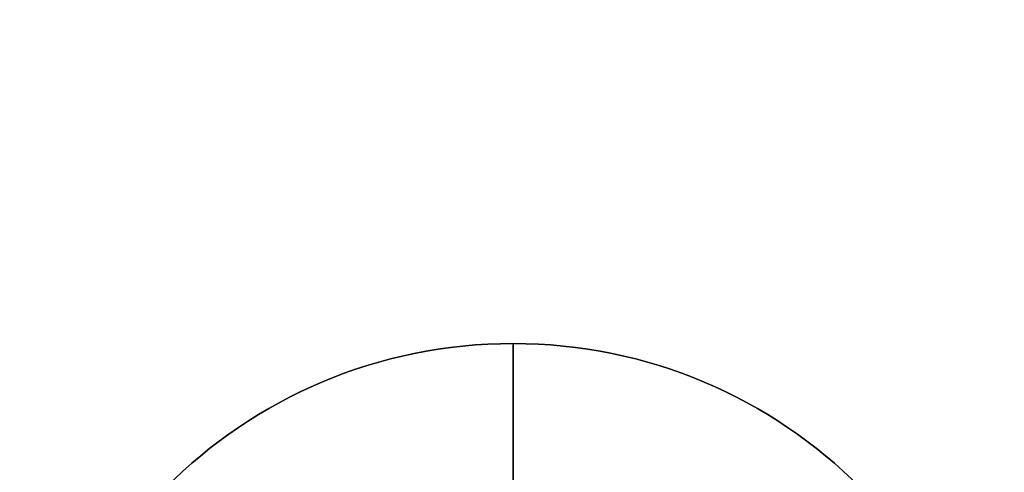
# Model space of a CAD drawing. Header units: millimetres. Extents: x -83 to 676, y -83 to 676.
# Tile 156 of 256: x 381.57 to 388.59, y 26.44 to 29.67. Entities that reach past the tile are written whole.
import ezdxf

# ---------------------------------------------------------------- set-up
doc = ezdxf.new("R2010")
doc.units = ezdxf.units.MM
doc.header["$MEASUREMENT"] = 0
doc.layers.add('IGES level 0', color=7, linetype='Continuous', true_color=0xff7878)

msp = doc.modelspace()

# ---------------------------------------------------------------- linework, layer by layer
at = {"layer": 'IGES level 0', "color": 1, "true_color": 0xff0808}
msp.add_line((385.09184485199, 26.0578627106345, 48.00000000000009), (385.09184485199, 27.3578627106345, 48.0000000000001), dxfattribs=at)
at = {"layer": 'IGES level 0', "color": 153, "true_color": 0x5393cf}
for centre, radius in [((296.5, 296.5), 296.5), ((296.5, 296.5, -1.19999999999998), 296.5000000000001)]:
    msp.add_circle(centre, radius, dxfattribs=at)
at = {"layer": 'IGES level 0'}
for centre, radius in [((296.5, 296.5, 47), 296.5000000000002), ((296.5, 296.5), 296.5000000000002), ((296.5, 296.5, 47), 295.3000000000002), ((296.5, 296.5000000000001), 295.3000000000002)]:
    msp.add_circle(centre, radius, dxfattribs=at)
at = {"layer": 'IGES level 0', "color": 124, "true_color": 0x1aa180}
for centre in [(296.5, 296.5, 47.0000000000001), (296.5, 296.5000000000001, 45.8000000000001)]:
    msp.add_circle(centre, 294.9999999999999, dxfattribs=at)
at = {"layer": 'IGES level 0', "color": 1, "true_color": 0xff0808}
msp.add_circle((385.09184485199, 23.85786271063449, 48.0000000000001), 3.5, dxfattribs=at)
at = {"layer": 'IGES level 0'}
for centre, radius, start, end in [((296.5, 296.5), 296.5000000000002, 225, 45), ((296.5, 296.5, 47), 296.5000000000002, 224.9999999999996, 45), ((296.5, 296.5, 23.5), 296.5000000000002, 225, 45), ((296.5, 296.5000000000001, 47), 295.3000000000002, 224.9999999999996, 44.99999999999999), ((296.5, 296.5000000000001), 295.3000000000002, 225, 44.99999999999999), ((296.5, 296.5, 23.5), 295.3000000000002, 225, 45.00000000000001)]:
    msp.add_arc(centre, radius, start, end, dxfattribs=at)
at = {"layer": 'IGES level 0', "color": 153, "true_color": 0x5393cf}
for centre, radius, start in [((296.5, 296.5, -1.19999999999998), 296.5, 164.9999999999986), ((296.5000000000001, 296.5000000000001), 296.5000000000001, 164.9999999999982), ((296.5000000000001, 296.5, -0.59999999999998), 296.5000000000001, 164.9999999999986)]:
    msp.add_arc(centre, radius, start, 344.9999999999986, dxfattribs=at)
at = {"layer": 'IGES level 0', "color": 124, "true_color": 0x1aa180}
for centre, start in [((296.5, 296.5, 45.8000000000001), 164.9999999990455), ((296.4999999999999, 296.5, 47.0000000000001), 164.9999999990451), ((296.5000000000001, 296.5, 46.4000000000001), 164.9999999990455)]:
    msp.add_arc(centre, 294.9999999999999, start, 344.9999999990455, dxfattribs=at)
at = {"layer": 'IGES level 0', "color": 1, "true_color": 0xff0808}
msp.add_arc((385.09184485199, 23.85786271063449, 48.0000000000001), 3.5, 1.163174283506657e-13, 179.9999999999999, dxfattribs=at)
at = {"layer": 'IGES level 0', "color": 1, "true_color": 0xff0808, "extrusion": (1, 0, 0)}
msp.add_arc((23.8578627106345, 47.6859375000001, 385.09184485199), 3.514062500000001, 5.127540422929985, 44.64883656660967, dxfattribs=at)

doc.saveas('drawing.dxf')
